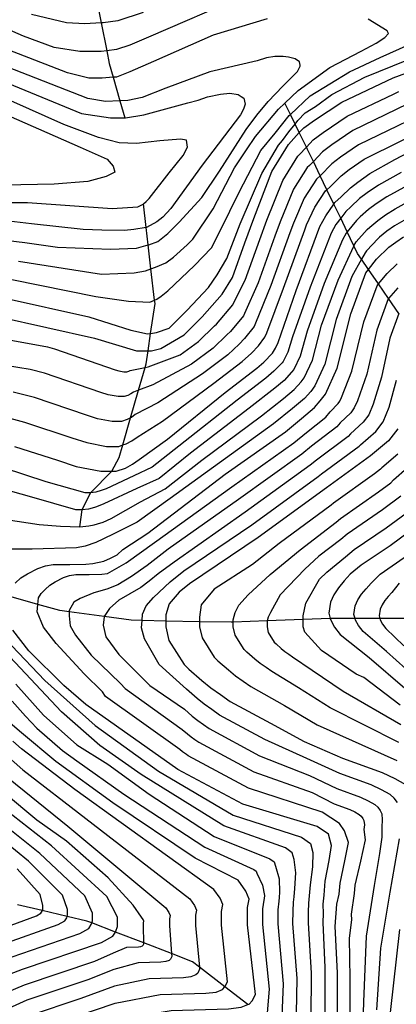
# Model space of a CAD drawing. Header units: metres. Extents: x -53000 to -50572, y -90750 to -89873.
# Tile 18 of 27: x -52253 to -52191, y -90323 to -90161. Entities that reach past the tile are written whole.
import ezdxf

# ---------------------------------------------------------------- set-up
doc = ezdxf.new("R2010")
doc.units = ezdxf.units.M
for name, color, linetype in [('7101000', 7, 'Continuous'), ('7102000', 7, 'Continuous'), ('7521000', 7, 'Continuous')]:
    doc.layers.add(name, color=color, linetype=linetype)
picture_1 = doc.add_image_def('image1.tif', size_in_pixel=(4000, 3000))

msp = doc.modelspace()

# ---------------------------------------------------------------- linework, layer by layer
at = {"layer": '7101000'}
for points in [[(-52271.74, -90164.35, 80), (-52242.54, -90176.32, 80), (-52237.8, -90177.07, 80), (-52235.44, -90177.07, 80), (-52235.3, -90177.07, 80), (-52232.31, -90176.57, 80), (-52225.07, -90174.57, 80), (-52223.4, -90174.14, 80), (-52221.87, -90173.62, 80), (-52219.7, -90173.16, 80), (-52218.16, -90173.01, 80), (-52216.79, -90173.23, 80), (-52216.29, -90173.55, 80), (-52215.86, -90173.83, 80), (-52215.65, -90174.82, 80), (-52215.9, -90175.65, 80), (-52216.41, -90176.58, 80), (-52222.71, -90184.86, 80), (-52227.85, -90191.99, 80), (-52229.17, -90193.41, 80), (-52230.15, -90194.18, 80), (-52231.85, -90195.07, 80), (-52231.93, -90195.08, 80), (-52233.93, -90195.43, 80), (-52235.47, -90195.58, 80), (-52239.2, -90195.55, 80), (-52242.3, -90195.4, 80), (-52250.79, -90194.47, 80), (-52258.27, -90193.6, 80)], [(-52256.16, -90209.78, 90), (-52240.4, -90213.3, 90), (-52233.5, -90215.37, 90), (-52231.99, -90215.37, 90), (-52231.62, -90215.37, 90), (-52231.05, -90215.37, 90), (-52229.54, -90214.99, 90), (-52225.69, -90212.76, 90), (-52222.7, -90209.78, 90), (-52219.46, -90206.04, 90), (-52217.72, -90203.31, 90), (-52215.73, -90197.59, 90), (-52214.23, -90193.61, 90), (-52211.25, -90185.9, 90), (-52208.51, -90181.42, 90), (-52206.75, -90179.49, 90), (-52206.02, -90178.68, 90), (-52204.27, -90177.44, 90), (-52199.79, -90174.46, 90), (-52191.33, -90170.48, 90), (-52180.62, -90166.5, 90)], [(-52253.58, -90231.11, 100), (-52246.49, -90233.38, 100), (-52243.45, -90234.4, 100), (-52239.39, -90235.16, 100), (-52237.58, -90235.16, 100), (-52236.86, -90235.16, 100), (-52235.34, -90234.65, 100), (-52234.17, -90234.04, 100), (-52233.1, -90233.26, 100), (-52228.43, -90229.92, 100), (-52218.96, -90222.21, 100), (-52213.74, -90218.23, 100), (-52212.59, -90217.24, 100), (-52211.14, -90215.75, 100), (-52210.64, -90214.92, 100), (-52210.24, -90214.01, 100), (-52207.26, -90205.47, 100), (-52203.4, -90194.93, 100), (-52202.41, -90193.19, 100), (-52201.08, -90191.23, 100), (-52200.91, -90190.98, 100), (-52199.88, -90190.04, 100), (-52198.34, -90188.55, 100), (-52197.13, -90187.61, 100), (-52195.14, -90186.19, 100), (-52191.04, -90183.88, 100), (-52186.76, -90181.65, 100)], [(-52195.81, -90202.56, 110), (-52195.36, -90201.98, 110), (-52194.07, -90200.32, 110), (-52192.02, -90198.35, 110), (-52190.9, -90197.5, 110), (-52189.6, -90196.64, 110)], [(-52253.48, -90253.59, 110), (-52252.51, -90252.73, 110), (-52251.44, -90252.05, 110), (-52249.74, -90251.16, 110), (-52248.48, -90250.74, 110), (-52247.21, -90250.51, 110), (-52244.48, -90250.49, 110), (-52241.85, -90250.47, 110), (-52240.67, -90250.33, 110), (-52238.86, -90249.99, 110), (-52237.78, -90249.49, 110), (-52236.71, -90248.9, 110), (-52235.74, -90248.04, 110), (-52231.66, -90245.34, 110), (-52218.96, -90235.64, 110), (-52209, -90228.68, 110), (-52206.39, -90226.5, 110), (-52204.24, -90224.72, 110), (-52203.3, -90223.61, 110), (-52202.46, -90222.5, 110), (-52200.54, -90218.23, 110), (-52198.3, -90209.28, 110), (-52195.81, -90202.56, 110)], [(-52190.58, -90228.18, 120), (-52192.07, -90230.17, 120), (-52195.06, -90232.66, 120), (-52202.28, -90237.88, 120), (-52213.49, -90246.09, 120), (-52224.83, -90253.69, 120), (-52226.49, -90255.05, 120), (-52228.14, -90257, 120), (-52228.67, -90258.77, 120), (-52228.67, -90259.81, 120), (-52228.67, -90260.76, 120), (-52228.18, -90263, 120), (-52225.69, -90266.98, 120), (-52224.94, -90267.73, 120), (-52222.78, -90269.62, 120), (-52221.29, -90270.81, 120), (-52219.71, -90271.92, 120), (-52218.13, -90273.03, 120), (-52211.49, -90276.63, 120), (-52205.96, -90279.64, 120), (-52199.64, -90282.36, 120), (-52193.16, -90284.71, 120), (-52191.04, -90285.71, 120), (-52189.29, -90286.72, 120)], [(-52186.7, -90243.68, 130), (-52191.8, -90247.46, 130), (-52196.57, -90250.6, 130), (-52198.38, -90252.1, 130), (-52199.4, -90253.22, 130), (-52200.33, -90254.33, 130), (-52201.08, -90255.52, 130), (-52201.64, -90256.71, 130), (-52201.91, -90258.52, 130), (-52201.66, -90259.4, 130), (-52201.59, -90259.67, 130), (-52200.99, -90260.81, 130), (-52200.03, -90262.03, 130), (-52195.27, -90265.79, 130), (-52189.41, -90270.87, 130)], [(-52202.52, -90335.3, 110), (-52202.52, -90316.82, 110), (-52202.83, -90309.37, 110), (-52202.78, -90307.91, 110), (-52202.83, -90306.36, 110), (-52202.69, -90304.9, 110), (-52202.49, -90302.61, 110), (-52201.87, -90299.22, 110), (-52201.45, -90296.71, 110), (-52201.97, -90294.89, 110), (-52203.8, -90293.59, 110), (-52216.04, -90289.95, 110), (-52226.72, -90284.22, 110), (-52241.83, -90273.55, 110), (-52245.48, -90270.43, 110), (-52251.21, -90264.71, 110), (-52253.82, -90261.32, 110)], [(-52246.77, -90282.92, 100), (-52252.41, -90278.19, 100), (-52254.29, -90276.59, 100)], [(-52258, -90334, 100), (-52250.45, -90329.84, 100), (-52244.98, -90328.01, 100), (-52236.9, -90325.41, 100), (-52227.79, -90323.85, 100), (-52218.41, -90323.59, 100), (-52216.32, -90323.33, 100), (-52215.24, -90322.9, 100), (-52215.02, -90322.81, 100), (-52214.5, -90322.29, 100), (-52213.98, -90321.25, 100), (-52215.28, -90309.8, 100), (-52215.28, -90306.93, 100), (-52215, -90305.56, 100), (-52215.52, -90304.26, 100), (-52216.82, -90302.44, 100), (-52223.86, -90298.8, 100), (-52237.4, -90289.69, 100), (-52246.77, -90282.92, 100)], [(-52259.41, -90319.8, 90), (-52252.27, -90317.08, 90), (-52239.25, -90312.66, 90), (-52237.42, -90311.62, 90), (-52236.99, -90310.96, 90), (-52236.9, -90310.84, 90), (-52236.64, -90310.06, 90), (-52236.64, -90308.5, 90), (-52238.38, -90305.11, 90), (-52247.5, -90296.76, 90), (-52257.64, -90288.91, 90)], [(-52190.26, -90310.56, 120), (-52191.8, -90324.18, 120)]]:
    msp.add_polyline3d(points, dxfattribs=at)
at = {"layer": '7102000'}
for points in [[(-52212.01, -90160.75, 84), (-52220.94, -90163.44, 84), (-52230.71, -90167.81, 84), (-52234.59, -90169.5, 84), (-52236.78, -90170.34, 84), (-52237.35, -90170.38, 84), (-52239.14, -90170.51, 84), (-52241.33, -90170.51, 84), (-52244.86, -90169.67, 84), (-52260.03, -90163.78, 84), (-52273, -90157.88, 84)], [(-52216.05, -90157.04, 86), (-52231.55, -90163.78, 86), (-52234.59, -90165.12, 86), (-52236.78, -90165.8, 86), (-52238.41, -90166.01, 86), (-52239.3, -90166.13, 86), (-52242.84, -90166.13, 86), (-52247.06, -90165.46, 86), (-52252.11, -90163.61, 86), (-52262.89, -90158.89, 86)], [(-52232.4, -90159.74, 88), (-52236.61, -90161.08, 88), (-52238.97, -90161.42, 88), (-52239.31, -90161.44, 88), (-52242, -90161.59, 88), (-52245.03, -90161.42, 88), (-52250.76, -90160.07, 88)], [(-52254.01, -90203.66, 86), (-52240.22, -90206.45, 86), (-52234.84, -90207.19, 86), (-52231.34, -90207.36, 86), (-52230.54, -90207.02, 86), (-52230.2, -90206.87, 86), (-52229.46, -90206.4, 86), (-52228.39, -90205.5, 86), (-52223.98, -90201.35, 86), (-52221.16, -90198.41, 86), (-52219.72, -90195.54, 86), (-52216.66, -90189.26, 86), (-52213.07, -90182.44, 86), (-52210.73, -90179.57, 86), (-52208.4, -90176.69, 86), (-52208.21, -90176.52, 86), (-52204.99, -90173.46, 86), (-52198.5, -90169.46, 86), (-52193.47, -90167.12, 86), (-52183.41, -90162.64, 86), (-52182.69, -90162.28, 86), (-52182.15, -90161.74, 86), (-52181.98, -90161.22, 86), (-52181.79, -90160.66, 86)], [(-52252.94, -90200.6, 84), (-52239.29, -90202.74, 84), (-52233.91, -90202.56, 84), (-52232.06, -90202.19, 84), (-52231.14, -90201.88, 84), (-52230.39, -90201.63, 84), (-52228.72, -90200.89, 84), (-52227.43, -90199.97, 84), (-52225.2, -90197.93, 84), (-52224.27, -90197, 84), (-52220.94, -90192, 84), (-52217.41, -90185.3, 84), (-52215.45, -90182.31, 84), (-52213.97, -90180.1, 84), (-52210.2, -90175.62, 84), (-52209.14, -90174.62, 84), (-52206.96, -90172.57, 84), (-52201.75, -90168.8, 84), (-52196.59, -90166.08, 84), (-52194.1, -90164.78, 84), (-52192.71, -90163.83, 84), (-52192.11, -90163.18, 84), (-52192.16, -90163.08, 84), (-52192.32, -90162.74, 84), (-52195.46, -90160.8, 84)], [(-52255.09, -90206.72, 88), (-52241.33, -90209.78, 88), (-52234.47, -90212, 88), (-52231.69, -90212.56, 88), (-52231.19, -90212.5, 88), (-52230.21, -90212.37, 88), (-52228.17, -90211.63, 88), (-52225.2, -90208.67, 88), (-52221.68, -90204.97, 88), (-52220.26, -90202.9, 88), (-52218.64, -90200.2, 88), (-52216.48, -90194.46, 88), (-52212.89, -90186.21, 88), (-52210.2, -90181.54, 88), (-52209.5, -90180.78, 88), (-52208.45, -90179.35, 88), (-52207.44, -90178.09, 88), (-52206.97, -90177.5, 88), (-52205.78, -90176.25, 88), (-52204.07, -90175.2, 88), (-52201.38, -90173.23, 88), (-52195.99, -90170.35, 88), (-52184.49, -90165.69, 88)], [(-52257.85, -90196.83, 82), (-52251.86, -90197.54, 82), (-52246.52, -90198.3, 82), (-52237.81, -90198.67, 82), (-52233.54, -90198.48, 82), (-52231.6, -90197.95, 82), (-52231.5, -90197.93, 82), (-52230.02, -90197.37, 82), (-52228.35, -90196.08, 82), (-52226.5, -90194.22, 82), (-52222.79, -90190.15, 82), (-52219.89, -90185.8, 82), (-52215.49, -90178.95, 82), (-52213.76, -90176.64, 82), (-52211.86, -90174.37, 82), (-52209.48, -90171.86, 82), (-52207.04, -90169.44, 82), (-52206.59, -90168.57, 82), (-52206.62, -90168.41, 82), (-52206.72, -90167.86, 82), (-52207.42, -90167.35, 82), (-52208.51, -90167.08, 82), (-52209.41, -90166.98, 82), (-52210.75, -90166.98, 82), (-52212.13, -90167.21, 82), (-52213.7, -90167.65, 82), (-52221.45, -90169.5, 82), (-52228.69, -90172.19, 82), (-52232.57, -90173.71, 82), (-52234.92, -90174.21, 82), (-52236.24, -90174.27, 82), (-52238.63, -90174.38, 82), (-52241.5, -90173.87, 82), (-52254.81, -90168.66, 82)], [(-52262.13, -90190.95, 78), (-52251.45, -90190.95, 78), (-52237.51, -90191.94, 78), (-52233.31, -90191.69, 78), (-52232.44, -90191.25, 78), (-52232.39, -90191.21, 78), (-52231.92, -90190.83, 78), (-52231.41, -90190.31, 78), (-52228.17, -90186.07, 78), (-52225.84, -90183.27, 78), (-52225.12, -90181.85, 78), (-52225.27, -90180.71, 78), (-52225.65, -90180.66, 78), (-52226.26, -90180.57, 78), (-52229.68, -90180.85, 78), (-52233.52, -90181.28, 78), (-52236.37, -90181.14, 78), (-52239.78, -90180.29, 78), (-52245.48, -90178.15, 78), (-52259.85, -90171.76, 78)], [(-52185.39, -90173.05, 94), (-52197.93, -90179.15, 94), (-52201.42, -90181.51, 94), (-52202.95, -90182.63, 94), (-52204.44, -90184.22, 94), (-52205.06, -90184.87, 94), (-52205.47, -90185.24, 94), (-52207.71, -90188.81, 94), (-52209.9, -90194.14, 94), (-52210.8, -90196.52, 94), (-52213.54, -90204.17, 94), (-52215.77, -90209.23, 94), (-52215.93, -90209.6, 94), (-52218.08, -90212.17, 94), (-52218.65, -90212.76, 94), (-52220.91, -90214.95, 94), (-52224.49, -90217.59, 94), (-52230.82, -90220.97, 94), (-52233.18, -90221.84, 94), (-52234.03, -90222.16, 94), (-52234.46, -90222.46, 94), (-52234.92, -90222.71, 94), (-52235.53, -90222.91, 94), (-52236.55, -90222.91, 94), (-52238.17, -90222.61, 94), (-52239.38, -90222.2, 94), (-52248.65, -90219.05, 94), (-52250.98, -90218.45, 94), (-52257.13, -90217.46, 94)], [(-52232.1, -90218.09, 92), (-52231.61, -90217.98, 92), (-52226.33, -90216.04, 92), (-52223.3, -90213.85, 92), (-52220.68, -90211.27, 92), (-52220.39, -90210.97, 92), (-52217.7, -90207.82, 92), (-52217.62, -90207.64, 92), (-52215.63, -90203.74, 92), (-52213.26, -90197.06, 92), (-52212.07, -90193.87, 92), (-52209.48, -90187.36, 92), (-52206.99, -90183.33, 92), (-52206.78, -90183.15, 92), (-52205.59, -90181.85, 92), (-52204.48, -90180.66, 92), (-52202.85, -90179.47, 92), (-52198.86, -90176.8, 92), (-52191.27, -90173.16, 92), (-52190.41, -90172.71, 92)], [(-52182.51, -90174.48, 96), (-52197, -90181.5, 96), (-52199.99, -90183.54, 96), (-52201.41, -90184.6, 96), (-52203.31, -90186.57, 96), (-52203.33, -90186.59, 96), (-52203.95, -90187.16, 96), (-52205.94, -90190.27, 96), (-52207.73, -90194.4, 96), (-52208.33, -90195.99, 96), (-52211.45, -90204.61, 96), (-52213.93, -90210.83, 96), (-52214.17, -90211.37, 96), (-52215.76, -90213.36, 96), (-52216.63, -90214.25, 96), (-52218.52, -90216.04, 96), (-52222.65, -90219.13, 96), (-52230.02, -90223.95, 96), (-52233.72, -90225.86, 96), (-52234.36, -90226.32, 96), (-52234.49, -90226.39, 96), (-52235.06, -90226.69, 96), (-52235.97, -90226.99, 96), (-52237.49, -90226.99, 96), (-52239.93, -90226.54, 96), (-52241.75, -90225.93, 96)], [(-52257.43, -90175.45, 76), (-52242.77, -90181.85, 76), (-52238.36, -90183.84, 76), (-52237.36, -90184.98, 76), (-52237.08, -90185.97, 76), (-52237.83, -90186.35, 76), (-52238.5, -90186.68, 76), (-52241.49, -90187.54, 76), (-52247.04, -90187.96, 76), (-52255.29, -90188.1, 76)], [(-52205.86, -90195.46, 98), (-52205.57, -90194.66, 98), (-52204.18, -90191.73, 98), (-52202.43, -90189.07, 98), (-52202.21, -90188.87, 98), (-52201.6, -90188.32, 98), (-52199.87, -90186.58, 98), (-52198.56, -90185.57, 98), (-52196.07, -90183.84, 98), (-52183.95, -90177.84, 98)], [(-52190, -90186.03, 102), (-52193.75, -90188.12, 102), (-52195.62, -90189.41, 102), (-52196.85, -90190.34, 102), (-52198.31, -90191.7, 102), (-52199.13, -90192.45, 102), (-52199.95, -90193.56, 102), (-52200.74, -90194.61, 102), (-52201.53, -90196.01, 102), (-52204.97, -90204.89, 102), (-52207.85, -90213.07, 102), (-52208.62, -90215.59, 102), (-52209.41, -90217.1, 102), (-52209.57, -90217.32, 102), (-52210.92, -90218.73, 102), (-52212.27, -90219.89, 102), (-52216.97, -90223.51, 102), (-52226.53, -90231.07, 102), (-52230.96, -90234.51, 102), (-52233.96, -90235.95, 102), (-52238.49, -90238.05, 102), (-52239.32, -90238.35, 102), (-52239.34, -90238.36, 102), (-52240.2, -90238.62, 102), (-52241.06, -90238.75, 102), (-52241.97, -90238.74, 102), (-52248.39, -90236.9, 102), (-52255.38, -90234.64, 102)], [(-52188.96, -90188.17, 104), (-52192.36, -90190.06, 104), (-52194.12, -90191.22, 104), (-52195.36, -90192.13, 104), (-52196.74, -90193.36, 104), (-52197.35, -90193.93, 104), (-52198.88, -90195.8, 104), (-52199.07, -90196.04, 104), (-52199.67, -90197.09, 104), (-52202.68, -90204.31, 104), (-52205.46, -90212.12, 104), (-52206.6, -90216.25, 104), (-52207.67, -90218.45, 104), (-52208.01, -90218.89, 104), (-52209.25, -90220.23, 104), (-52210.8, -90221.54, 104), (-52214.98, -90224.8, 104), (-52224.64, -90232.21, 104), (-52229.77, -90236.37, 104), (-52233.44, -90238.03, 104), (-52238.91, -90240.53, 104), (-52240.11, -90241.02, 104), (-52240.4, -90241.13, 104), (-52241.43, -90241.4, 104), (-52242.43, -90241.53, 104), (-52243.48, -90241.53, 104), (-52250.73, -90239.46, 104), (-52257.79, -90237.47, 104)], [(-52222.75, -90233.35, 106), (-52212.99, -90226.09, 106), (-52209.33, -90223.2, 106), (-52207.58, -90221.73, 106), (-52206.44, -90220.46, 106), (-52205.93, -90219.8, 106), (-52204.58, -90216.91, 106), (-52203.08, -90211.17, 106), (-52200.39, -90203.73, 106), (-52197.8, -90198.17, 106), (-52197.77, -90198.11, 106), (-52197.4, -90197.47, 106), (-52195.58, -90195.4, 106), (-52195.16, -90195.03, 106), (-52193.87, -90193.92, 106), (-52192.61, -90193.03, 106), (-52190.98, -90192, 106), (-52187.92, -90190.32, 106)], [(-52189.59, -90193.94, 108), (-52191.1, -90194.84, 108), (-52192.39, -90195.71, 108), (-52193.59, -90196.69, 108), (-52193.8, -90196.87, 108), (-52195.73, -90198.9, 108), (-52195.93, -90199.24, 108), (-52196.52, -90200.3, 108), (-52198.1, -90203.14, 108), (-52200.69, -90210.23, 108), (-52202.56, -90217.57, 108), (-52204.2, -90221.15, 108), (-52204.87, -90222.04, 108), (-52205.91, -90223.22, 108), (-52207.86, -90224.85, 108), (-52211, -90227.39, 108), (-52220.86, -90234.5, 108), (-52227.99, -90239.65, 108), (-52233.41, -90243.56, 108), (-52237.22, -90245.47, 108), (-52238.92, -90246.31, 108), (-52240.22, -90246.91, 108), (-52241.97, -90247.48, 108), (-52243.37, -90247.77, 108), (-52250.64, -90248.02, 108), (-52257.33, -90248.02, 108)], [(-52256.6, -90225.87, 98), (-52251.94, -90227.09, 98), (-52244.12, -90229.66, 98), (-52241.69, -90230.47, 98), (-52238.44, -90231.08, 98), (-52236.41, -90231.08, 98), (-52235.77, -90230.86, 98), (-52235.2, -90230.67, 98), (-52234.26, -90230.18, 98), (-52233.41, -90229.56, 98), (-52229.22, -90226.94, 98), (-52220.81, -90220.67, 98), (-52216.13, -90217.14, 98), (-52214.61, -90215.75, 98), (-52213.45, -90214.55, 98), (-52212.41, -90213.15, 98), (-52212.09, -90212.42, 98), (-52209.35, -90205.04, 98), (-52205.86, -90195.46, 98)], [(-52200.48, -90333.48, 112), (-52200.49, -90317.67, 112), (-52200.88, -90310.06, 112), (-52200.56, -90306.38, 112), (-52200.21, -90304.76, 112), (-52200.05, -90302.94, 112), (-52199.28, -90299.26, 112), (-52198.69, -90296.26, 112), (-52199.3, -90294.34, 112), (-52200.12, -90293.11, 112), (-52203.01, -90291.26, 112), (-52215.13, -90287.28, 112), (-52225, -90281.98, 112), (-52225.32, -90281.76, 112), (-52225.64, -90281.54, 112), (-52225.93, -90281.3, 112), (-52226.37, -90280.92, 112), (-52238.6, -90272.24, 112), (-52239.1, -90271.44, 112), (-52242.12, -90268.5, 112), (-52246.7, -90263.52, 112), (-52248.79, -90260.81, 112), (-52249.83, -90258.31, 112), (-52249.72, -90257.07, 112), (-52249.62, -90256.02, 112), (-52249.16, -90255.31, 112), (-52248.52, -90254.63, 112), (-52247.74, -90253.94, 112), (-52246.89, -90253.39, 112), (-52245.53, -90252.68, 112), (-52244.52, -90252.35, 112), (-52243.5, -90252.16, 112), (-52241.32, -90252.15, 112), (-52239.21, -90252.13, 112), (-52238.27, -90252.02, 112), (-52235.23, -90250.23, 112), (-52230.56, -90246.91, 112), (-52217.87, -90237.73, 112), (-52207.66, -90230.52, 112), (-52205.57, -90228.78, 112), (-52202.4, -90226.31, 112), (-52201.66, -90225.42, 112), (-52200.39, -90224.03, 112), (-52200.09, -90223.64, 112), (-52199.84, -90223.04, 112), (-52198.1, -90218.73, 112), (-52196.16, -90210.62, 112), (-52193.97, -90204.7, 112), (-52193.71, -90204.38, 112), (-52192.32, -90202.66, 112), (-52190.69, -90201.08, 112)], [(-52190.58, -90205, 114), (-52192.07, -90206.77, 114), (-52192.12, -90206.84, 114), (-52194.02, -90211.96, 114), (-52195.66, -90219.23, 114), (-52197.21, -90223.58, 114), (-52197.71, -90224.77, 114), (-52198.31, -90225.57, 114), (-52200.01, -90227.23, 114), (-52200.57, -90227.9, 114), (-52204.75, -90231.06, 114), (-52206.32, -90232.36, 114), (-52216.77, -90239.82, 114), (-52228.29, -90247.97, 114), (-52231.76, -90250.68, 114), (-52234.33, -90252.49, 114), (-52236.59, -90253.84, 114), (-52238.4, -90254.59, 114), (-52240.51, -90255.2, 114), (-52242.77, -90256.1, 114), (-52243.82, -90256.7, 114), (-52244.58, -90258.06, 114), (-52244.58, -90258.29, 114), (-52244.58, -90258.96, 114)], [(-52190.37, -90209.23, 116), (-52191.87, -90213.31, 116), (-52193.22, -90219.72, 116), (-52194.59, -90224.12, 116), (-52195.33, -90225.91, 116), (-52196.23, -90227.1, 116), (-52198.36, -90229.04, 116), (-52198.73, -90229.48, 116), (-52203.92, -90233.33, 116), (-52204.97, -90234.2, 116), (-52215.68, -90241.91, 116), (-52227.33, -90250.12, 116), (-52229.95, -90252.03, 116), (-52231.46, -90253.24, 116), (-52232.82, -90254.29, 116), (-52234.63, -90255.35, 116), (-52236.44, -90256.4, 116), (-52237.94, -90257.76, 116), (-52238.83, -90259.08, 116), (-52238.85, -90259.11, 116), (-52239, -90260.47, 116), (-52238.55, -90262.43, 116), (-52236.44, -90265.29, 116), (-52231.31, -90270.41, 116)], [(-52263.2, -90212, 92), (-52248.17, -90214.73, 92), (-52247, -90215.04, 92), (-52237.02, -90218.48, 92), (-52236.41, -90218.68, 92), (-52235.6, -90218.83, 92), (-52235.09, -90218.83, 92), (-52234.79, -90218.73, 92), (-52234.55, -90218.61, 92), (-52232.1, -90218.09, 92)], [(-52190.61, -90289.67, 118), (-52191.15, -90288.97, 118), (-52191.83, -90288.35, 118), (-52193.23, -90287.55, 118), (-52194.92, -90286.75, 118), (-52200.11, -90284.87, 118), (-52205.53, -90282.43, 118), (-52212.4, -90279.29, 118), (-52219.85, -90275.27, 118), (-52221.11, -90274.38, 118), (-52222.38, -90273.5, 118), (-52223.57, -90272.54, 118), (-52225.3, -90271.03, 118), (-52229.8, -90266.94, 118), (-52232.21, -90262.73, 118), (-52232.67, -90260.92, 118), (-52232.59, -90259.73, 118), (-52232.52, -90258.66, 118), (-52231.91, -90257.31, 118), (-52230.71, -90255.95, 118), (-52227.99, -90253.39, 118), (-52225.73, -90251.58, 118), (-52214.58, -90244, 118), (-52203.63, -90236.04, 118), (-52203.1, -90235.61, 118), (-52196.9, -90231.07, 118), (-52196.71, -90230.85, 118), (-52194.15, -90228.64, 118), (-52192.96, -90227.05, 118), (-52191.96, -90224.66, 118), (-52190.78, -90220.22, 118)], [(-52241.75, -90225.93, 96), (-52250.29, -90223.07, 96), (-52253.79, -90222.16, 96)], [(-52190.56, -90232.39, 122), (-52193.17, -90234.62, 122), (-52193.39, -90234.86, 122), (-52194.41, -90235.62, 122), (-52201.14, -90240.43, 122), (-52201.5, -90240.73, 122), (-52210.05, -90247.06, 122), (-52214.43, -90250.53, 122), (-52220.76, -90254.59, 122), (-52222.87, -90257.15, 122), (-52223.14, -90259.18, 122), (-52223.14, -90259.92, 122), (-52223.14, -90260.77, 122), (-52222.74, -90262.56, 122), (-52220.75, -90265.75, 122), (-52220.15, -90266.34, 122), (-52218.42, -90267.86, 122), (-52217.23, -90268.81, 122), (-52215.96, -90269.7, 122), (-52214.7, -90270.58, 122), (-52209.2, -90273.71, 122), (-52203.82, -90276.87, 122), (-52190.72, -90282.74, 122)], [(-52256.81, -90242.85, 106), (-52249.54, -90243.92, 106), (-52246.03, -90244.19, 106), (-52242.84, -90244.33, 106), (-52241.35, -90244.18, 106), (-52240.45, -90243.97, 106), (-52239.95, -90243.85, 106), (-52239, -90243.54, 106), (-52237.66, -90242.93, 106), (-52232.87, -90240.23, 106), (-52228.8, -90238.06, 106), (-52222.75, -90233.35, 106)], [(-52190.39, -90279.78, 124), (-52201.69, -90274.1, 124), (-52206.91, -90270.79, 124), (-52211.27, -90268.14, 124), (-52212.22, -90267.48, 124), (-52213.17, -90266.81, 124), (-52214.07, -90266.09, 124), (-52215.36, -90264.96, 124), (-52215.81, -90264.51, 124), (-52217.3, -90262.13, 124), (-52217.6, -90260.78, 124), (-52217.6, -90260.01, 124), (-52217.6, -90259.59, 124), (-52217.3, -90258.4, 124), (-52216.7, -90257.2, 124), (-52215.18, -90255.5, 124), (-52211.56, -90252.18, 124), (-52206.59, -90248.12, 124), (-52200.72, -90243.57, 124), (-52200, -90242.97, 124), (-52193.76, -90238.58, 124), (-52191.72, -90237.07, 124), (-52191.27, -90236.59, 124), (-52189.04, -90234.61, 124)], [(-52190.04, -90239.27, 126), (-52193.1, -90241.54, 126), (-52198.86, -90245.51, 126), (-52199.94, -90246.42, 126), (-52203.57, -90249.17, 126), (-52205.83, -90251.28, 126), (-52209.9, -90255.5, 126), (-52211.47, -90258.4, 126), (-52211.86, -90259.2, 126), (-52212.01, -90259.79, 126), (-52212.06, -90260, 126), (-52212.06, -90260.79, 126), (-52211.86, -90261.69, 126), (-52210.87, -90263.28, 126), (-52210.57, -90263.58, 126), (-52209.71, -90264.33, 126), (-52209.11, -90264.81, 126), (-52208.48, -90265.25, 126), (-52207.85, -90265.7, 126), (-52204.62, -90267.87, 126), (-52199.55, -90271.33, 126), (-52190.06, -90276.81, 126)], [(-52190.16, -90273.64, 128), (-52196.15, -90269.11, 128), (-52197.41, -90268.56, 128), (-52203.12, -90264.68, 128), (-52205.83, -90261.67, 128), (-52206.13, -90260.77, 128), (-52206.13, -90259.57, 128), (-52206.13, -90258.96, 128), (-52205.68, -90256.85, 128), (-52203.42, -90252.94, 128), (-52202.22, -90251.79, 128), (-52199.16, -90249.26, 128), (-52197.71, -90248.06, 128), (-52192.45, -90244.5, 128), (-52188.37, -90241.48, 128)], [(-52189.26, -90267.66, 132), (-52192.41, -90264.84, 132), (-52196.27, -90261.54, 132), (-52197.04, -90260.57, 132), (-52197.52, -90259.66, 132), (-52197.59, -90259.38, 132), (-52197.78, -90258.73, 132), (-52197.56, -90257.29, 132), (-52197.11, -90256.34, 132), (-52196.51, -90255.39, 132), (-52195.77, -90254.5, 132), (-52194.95, -90253.61, 132), (-52193.45, -90252.1, 132), (-52189.51, -90249.38, 132)], [(-52190.33, -90253.59, 134), (-52191.52, -90255.11, 134), (-52192.13, -90255.78, 134), (-52192.69, -90256.44, 134), (-52193.14, -90257.16, 134), (-52193.48, -90257.87, 134), (-52193.64, -90258.95, 134), (-52193.52, -90259.39, 134), (-52193.45, -90259.64, 134), (-52193.09, -90260.33, 134), (-52192.51, -90261.06, 134), (-52189.56, -90263.89, 134)], [(-52244.58, -90258.96, 114), (-52244.43, -90260.62, 114), (-52243.52, -90262.12, 114), (-52240.96, -90265.44, 114), (-52236.13, -90270.11, 114), (-52235.37, -90270.93, 114), (-52226.01, -90277.63, 114), (-52225.15, -90278.38, 114), (-52224.55, -90278.86, 114), (-52223.92, -90279.3, 114), (-52223.29, -90279.74, 114), (-52214.22, -90284.62, 114), (-52204.66, -90288.01, 114), (-52201.04, -90289.88, 114), (-52198.45, -90290.82, 114), (-52197.6, -90291.22, 114), (-52196.9, -90291.62, 114), (-52196.56, -90291.93, 114), (-52196.29, -90292.28, 114), (-52196.13, -90292.63, 114), (-52196.06, -90293.31, 114), (-52196.13, -90294.1, 114), (-52195.93, -90295.81, 114), (-52196.69, -90299.3, 114), (-52197.61, -90303.26, 114), (-52197.73, -90304.63, 114), (-52198.23, -90308, 114), (-52198.2, -90308.93, 114), (-52198.55, -90311.97, 114), (-52198.47, -90318.53, 114), (-52198.44, -90331.66, 114)], [(-52207.31, -90330.1, 106), (-52207.1, -90318.59, 106), (-52207.81, -90309.54, 106), (-52207.78, -90307.52, 106), (-52207.7, -90306.04, 106), (-52207.62, -90305.16, 106), (-52207.49, -90303.79, 106), (-52207.33, -90301.23, 106), (-52207.6, -90299.01, 106), (-52207.91, -90297.91, 106), (-52209.01, -90297.13, 106), (-52219.17, -90293.49, 106), (-52232.75, -90285.08, 106), (-52239.53, -90280.31, 106), (-52245.82, -90274.72, 106), (-52255.14, -90264.81, 106)], [(-52254.02, -90263.91, 108), (-52248.61, -90269.62, 108), (-52240.3, -90276.97, 108), (-52229.92, -90284.52, 108), (-52217.61, -90291.72, 108), (-52206.4, -90295.36, 108), (-52204.94, -90296.4, 108), (-52204.53, -90297.86, 108), (-52204.6, -90300.22, 108), (-52204.99, -90303.2, 108), (-52205.15, -90305.03, 108), (-52205.26, -90306.2, 108), (-52205.28, -90307.71, 108), (-52205.32, -90309.45, 108), (-52204.81, -90317.71, 108), (-52204.91, -90332.7, 108)], [(-52253.33, -90270.18, 104), (-52248.8, -90275.28, 104), (-52243.32, -90280.18, 104), (-52238.23, -90283.38, 104), (-52231.43, -90288.29, 104), (-52220.73, -90295.26, 104), (-52211.61, -90298.9, 104), (-52210.88, -90299.42, 104), (-52210.68, -90300.15, 104), (-52210.06, -90302.24, 104), (-52210, -90304.38, 104), (-52210.08, -90305.3, 104), (-52210.13, -90305.88, 104), (-52210.28, -90307.32, 104), (-52210.3, -90309.62, 104), (-52209.39, -90319.48, 104), (-52209.71, -90327.49, 104)], [(-52231.31, -90270.41, 116), (-52225.65, -90274.33, 116), (-52224.36, -90275.46, 116), (-52223.46, -90276.18, 116), (-52222.51, -90276.84, 116), (-52221.57, -90277.5, 116), (-52213.31, -90281.96, 116), (-52205.1, -90285.22, 116), (-52200.57, -90287.37, 116), (-52196.68, -90288.79, 116), (-52195.42, -90289.38, 116), (-52194.36, -90289.99, 116), (-52193.86, -90290.45, 116), (-52193.45, -90290.98, 116), (-52193.21, -90291.5, 116), (-52193.11, -90292.52, 116), (-52193.21, -90293.71, 116), (-52193.17, -90295.36, 116), (-52193.56, -90298.05, 116), (-52194.44, -90303.32, 116), (-52195.76, -90311.66, 116), (-52196.2, -90322.42, 116), (-52196.41, -90329.83, 116)], [(-52253.94, -90272.98, 102), (-52251.78, -90275.48, 102), (-52249.9, -90277.43, 102), (-52245.66, -90281.11, 102), (-52243.32, -90282.82, 102), (-52235.58, -90288.29, 102), (-52222.29, -90297.03, 102), (-52214.22, -90300.67, 102), (-52213.85, -90300.93, 102), (-52213.75, -90301.3, 102), (-52212.79, -90303.25, 102), (-52212.5, -90304.97, 102), (-52212.54, -90305.43, 102), (-52212.57, -90305.72, 102), (-52212.78, -90307.13, 102), (-52212.79, -90309.71, 102), (-52211.69, -90320.36, 102), (-52212.1, -90324.89, 102)], [(-52258.29, -90331.16, 98), (-52250.81, -90327.29, 98), (-52243.83, -90324.94, 98), (-52237.01, -90322.65, 98), (-52229.61, -90321.25, 98), (-52222.11, -90321.04, 98), (-52220.44, -90320.83, 98), (-52219.4, -90320.42, 98), (-52218.98, -90320, 98), (-52218.98, -90319.99, 98), (-52218.56, -90319.17, 98), (-52219.55, -90309.85, 98), (-52219.55, -90307.56, 98), (-52219.33, -90306.46, 98), (-52219.75, -90305.42, 98), (-52220.79, -90303.96, 98), (-52243.64, -90287.51, 98), (-52252.41, -90280.84, 98), (-52253.87, -90279.58, 98)], [(-52257, -90280.07, 96), (-52252.2, -90284.31, 96), (-52241.83, -90292.31, 96), (-52224.75, -90305.49, 96), (-52223.97, -90306.58, 96), (-52223.66, -90307.36, 96), (-52223.83, -90308.18, 96), (-52223.83, -90309.9, 96), (-52223.18, -90316.72, 96), (-52223.15, -90317.08, 96), (-52223.46, -90317.71, 96), (-52223.77, -90318.02, 96), (-52224.56, -90318.33, 96), (-52225.81, -90318.49, 96), (-52231.43, -90318.65, 96), (-52237.11, -90319.89, 96), (-52242.69, -90321.87, 96), (-52251.18, -90324.74, 96), (-52258.57, -90328.32, 96)], [(-52255.68, -90284.73, 94), (-52244.82, -90293.57, 94), (-52228.71, -90307.01, 94), (-52228.19, -90307.74, 94), (-52227.99, -90308.26, 94), (-52228.1, -90308.81, 94), (-52228.1, -90309.95, 94), (-52227.77, -90314.51, 94), (-52227.73, -90315, 94), (-52227.94, -90315.42, 94), (-52228.15, -90315.63, 94), (-52228.67, -90315.83, 94), (-52229.5, -90315.94, 94), (-52233.26, -90316.04, 94), (-52237.22, -90317.14, 94), (-52241.54, -90318.8, 94), (-52251.54, -90322.18, 94), (-52258.85, -90325.48, 94)], [(-52259.13, -90322.64, 92), (-52251.91, -90319.63, 92), (-52240.39, -90315.73, 92), (-52237.32, -90314.38, 92), (-52235.08, -90313.44, 92), (-52233.2, -90313.39, 92), (-52232.79, -90313.34, 92), (-52232.53, -90313.23, 92), (-52232.42, -90313.13, 92), (-52232.32, -90312.92, 92), (-52232.32, -90312.76, 92), (-52232.37, -90310.01, 92), (-52232.37, -90309.43, 92), (-52232.31, -90309.16, 92), (-52232.42, -90308.9, 92), (-52232.68, -90308.53, 92), (-52234.09, -90306.56, 92), (-52238.18, -90302.03, 92), (-52245.03, -90296, 92), (-52249.9, -90292.59, 92), (-52255.19, -90288.14, 92)], [(-52253.95, -90315.04, 88), (-52242.82, -90311.2, 88), (-52241.37, -90310.37, 88), (-52240.95, -90309.74, 88), (-52240.86, -90309.47, 88), (-52240.74, -90309.12, 88), (-52240.74, -90307.87, 88), (-52242.03, -90305.01, 88), (-52249.38, -90298.02, 88), (-52257.69, -90291.49, 88)], [(-52255.64, -90313, 86), (-52246.4, -90309.74, 86), (-52245.31, -90309.12, 86), (-52244.99, -90308.65, 86), (-52244.91, -90308.39, 86), (-52244.84, -90308.18, 86), (-52244.84, -90307.24, 86), (-52245.68, -90304.91, 86), (-52251.25, -90299.29, 86), (-52257.74, -90294.07, 86)], [(-52194, -90323.74, 118), (-52193.34, -90313.64, 118), (-52191.8, -90304.41, 118), (-52190.26, -90295.63, 118)], [(-52257.32, -90310.96, 84), (-52249.98, -90308.28, 84), (-52249.25, -90307.87, 84), (-52249.04, -90307.55, 84), (-52249, -90307.43, 84), (-52248.94, -90307.24, 84), (-52248.94, -90306.62, 84), (-52249.33, -90304.81, 84), (-52253.13, -90300.55, 84)]]:
    msp.add_polyline3d(points, dxfattribs=at)
at = {"layer": '7521000'}
for points in [[(-52240.09, -90157.46, 90), (-52239.31, -90161.44, 88), (-52238.41, -90166.01, 86), (-52238.01, -90168.1, 85.06), (-52237.35, -90170.38, 84), (-52236.24, -90174.27, 82), (-52235.44, -90177.07, 80)], [(-52190.37, -90209.23, 116), (-52192.07, -90206.77, 114), (-52193.71, -90204.38, 112), (-52195.36, -90201.99, 110), (-52196.52, -90200.3, 108), (-52197.17, -90199.35, 107.09), (-52197.77, -90198.11, 106), (-52198.88, -90195.8, 104), (-52199.95, -90193.56, 102), (-52201.08, -90191.23, 100), (-52202.21, -90188.87, 98), (-52203.31, -90186.57, 96), (-52204.44, -90184.22, 94), (-52205.38, -90182.27, 92.36), (-52205.59, -90181.85, 92), (-52206.75, -90179.49, 90), (-52207.44, -90178.09, 88), (-52208.21, -90176.52, 86), (-52209.14, -90174.62, 84)], [(-52242.84, -90244.33, 106), (-52242.43, -90241.53, 104), (-52241.06, -90238.75, 102), (-52237.58, -90235.16, 100), (-52236.37, -90232.93, 98.91), (-52235.77, -90230.86, 98), (-52234.49, -90226.39, 96), (-52233.18, -90221.84, 94), (-52232.1, -90218.09, 92), (-52231.94, -90217.53, 91.58), (-52231.62, -90215.37, 90), (-52231.19, -90212.5, 88), (-52230.47, -90207.61, 86.21), (-52230.54, -90207.02, 86), (-52231.14, -90201.88, 84), (-52231.6, -90197.95, 82), (-52231.93, -90195.08, 80), (-52232.39, -90191.21, 78)], [(-52189.44, -90259.39, 136), (-52193.52, -90259.39, 134), (-52197.59, -90259.38, 132), (-52200.97, -90259.37, 130.34), (-52201.66, -90259.4, 130), (-52206.13, -90259.57, 128), (-52212.01, -90259.79, 126), (-52217.6, -90260.01, 124), (-52217.97, -90260.02, 123.87), (-52223.14, -90259.92, 122), (-52228.67, -90259.81, 120), (-52232.59, -90259.73, 118), (-52234.37, -90259.69, 117.43), (-52238.83, -90259.08, 116), (-52244.58, -90258.29, 114), (-52246.14, -90258.07, 113.4), (-52249.72, -90257.07, 112), (-52254.88, -90255.61, 110)], [(-52215.24, -90322.9, 100), (-52218.98, -90319.99, 98), (-52223.18, -90316.73, 96), (-52224.32, -90315.84, 95.43), (-52227.77, -90314.51, 94), (-52232.32, -90312.76, 92), (-52236.99, -90310.96, 90), (-52240.86, -90309.47, 88), (-52241.69, -90309.15, 87.58), (-52244.91, -90308.39, 86), (-52249, -90307.43, 84), (-52253.09, -90306.47, 82)]]:
    msp.add_polyline3d(points, dxfattribs=at)

# ---------------------------------------------------------------- pictures from other files: only their frames are drawn
image = msp.add_image(picture_1, insert=(-53000.13, -90749.88), size_in_units=(1000, 750))
image.dxf.flags = 6

doc.saveas('drawing.dxf')
